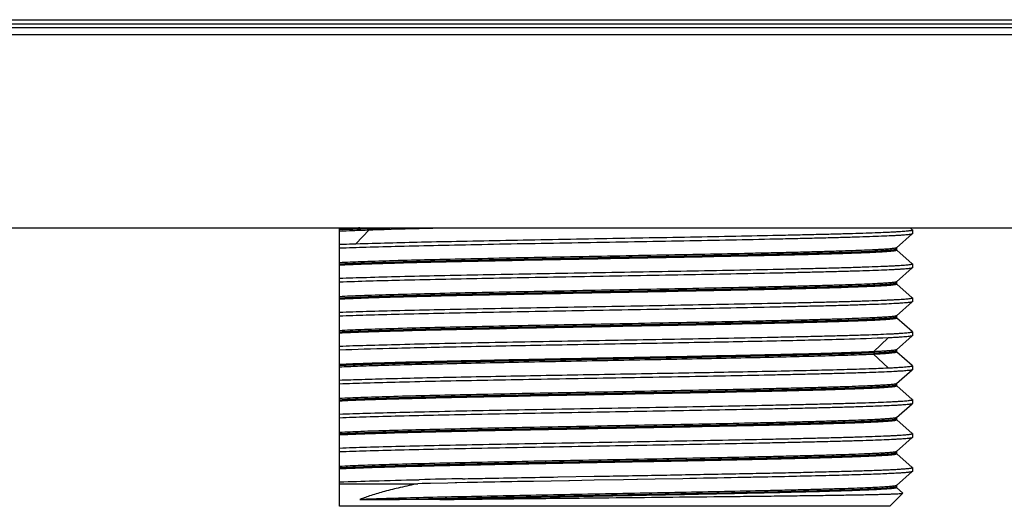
# Model space of a CAD drawing. Header units: millimetres. Extents: x -6552 to -4132, y 482 to 1483.
# Tile 5 of 80: x -6368 to -6325, y 653 to 675. Entities that reach past the tile are written whole.
import ezdxf

# ---------------------------------------------------------------- set-up
doc = ezdxf.new("R2010")
doc.units = ezdxf.units.MM
doc.header["$LTSCALE"] = 16.335
doc.layers.get('0').update_dxf_attribs({"linetype": 'CONTINUOUS'})
doc.layers.add('02___PRT_ALL_AXES', color=7, linetype='CONTINUOUS')

msp = doc.modelspace()

# ---------------------------------------------------------------- linework, layer by layer
at = {"color": 7, "linetype": 'Continuous'}
for p, q in [((-6449.187, 674.599), (-6100.487, 674.599)), ((-6452.837, 674.252), (-6096.837, 674.252)), ((-6099.837, 674.399), (-6449.837, 674.399)), ((-6354.237, 653.099), (-6354.237, 665.399)), ((-6352.928, 665.313), (-6352.928, 665.399)), ((-6328.94, 665.316), (-6329.035, 665.399)), ((-6354.235, 665.309), (-6354.237, 665.309)), ((-6354.237, 665.259), (-6354.232, 665.259)), ((-6353.512, 664.701), (-6352.928, 665.313)), ((-6329.64, 664.519), (-6328.94, 665.132)), ((-6328.937, 665.311), (-6328.94, 665.316)), ((-6328.937, 665.136), (-6328.94, 665.132)), ((-6328.937, 665.311), (-6328.937, 665.137)), ((-6329.637, 664.524), (-6329.637, 664.424)), ((-6328.94, 663.816), (-6329.626, 664.416)), ((-6354.237, 663.759), (-6354.232, 663.759)), ((-6329.64, 663.019), (-6328.94, 663.632)), ((-6328.937, 663.811), (-6328.94, 663.816)), ((-6328.937, 663.636), (-6328.94, 663.632)), ((-6328.937, 663.811), (-6328.937, 663.636)), ((-6329.637, 663.024), (-6329.637, 662.924)), ((-6328.94, 662.316), (-6329.626, 662.916)), ((-6328.937, 662.311), (-6328.94, 662.316)), ((-6354.237, 662.259), (-6354.232, 662.259)), ((-6329.64, 661.519), (-6328.94, 662.132)), ((-6328.937, 662.136), (-6328.94, 662.131)), ((-6328.937, 662.311), (-6328.937, 662.137)), ((-6329.637, 661.524), (-6329.637, 661.424)), ((-6328.94, 660.816), (-6329.626, 661.416)), ((-6354.237, 660.759), (-6354.232, 660.759)), ((-6329.641, 660.019), (-6328.94, 660.632)), ((-6328.937, 660.811), (-6328.94, 660.816)), ((-6328.937, 660.636), (-6328.94, 660.631)), ((-6328.937, 660.811), (-6328.937, 660.637)), ((-6330.647, 659.928), (-6330.003, 660.541)), ((-6330.003, 659.215), (-6330.647, 659.828)), ((-6329.638, 660.024), (-6329.638, 659.924)), ((-6328.94, 659.316), (-6329.626, 659.916)), ((-6328.937, 659.311), (-6328.94, 659.316)), ((-6328.937, 659.311), (-6328.937, 659.136)), ((-6354.237, 659.259), (-6354.232, 659.259)), ((-6329.64, 658.519), (-6328.94, 659.132)), ((-6328.937, 659.136), (-6328.94, 659.132)), ((-6329.637, 658.524), (-6329.637, 658.424)), ((-6328.94, 657.816), (-6329.626, 658.416)), ((-6354.237, 657.759), (-6354.232, 657.759)), ((-6329.64, 657.019), (-6328.94, 657.632)), ((-6328.937, 657.811), (-6328.94, 657.816)), ((-6328.937, 657.636), (-6328.94, 657.631)), ((-6328.937, 657.811), (-6328.937, 657.637)), ((-6329.637, 657.024), (-6329.637, 656.924)), ((-6328.94, 656.316), (-6329.626, 656.916)), ((-6354.237, 656.259), (-6354.233, 656.259)), ((-6354.237, 656.259), (-6354.232, 656.259)), ((-6328.937, 656.311), (-6328.94, 656.316)), ((-6328.937, 656.311), (-6328.937, 656.137)), ((-6329.64, 655.519), (-6328.94, 656.132)), ((-6328.937, 656.136), (-6328.94, 656.131)), ((-6329.637, 655.524), (-6329.637, 655.423)), ((-6328.94, 654.816), (-6329.627, 655.416)), ((-6354.237, 654.809), (-6354.235, 654.809)), ((-6354.237, 654.759), (-6354.232, 654.759)), ((-6329.64, 654.021), (-6328.94, 654.634)), ((-6328.937, 654.811), (-6328.94, 654.816)), ((-6328.937, 654.636), (-6328.94, 654.632)), ((-6328.937, 654.811), (-6328.937, 654.638)), ((-6354.237, 654.099), (-6350.774, 654.099)), ((-6350.788, 654.273), (-6350.713, 654.275)), ((-6350.59, 654.103), (-6350.774, 654.099)), ((-6350.242, 654.11), (-6350.59, 654.103)), ((-6350.219, 654.111), (-6350.242, 654.11)), ((-6350.219, 654.111), (-6350.242, 654.111)), ((-6349.457, 654.128), (-6350.219, 654.111)), ((-6349.122, 654.135), (-6349.457, 654.128)), ((-6349.056, 654.136), (-6349.122, 654.135)), ((-6348.606, 654.145), (-6349.056, 654.136)), ((-6348.536, 654.147), (-6348.606, 654.145)), ((-6348.394, 654.15), (-6348.536, 654.147)), ((-6344.106, 654.23), (-6345.668, 654.201)), ((-6344.59, 654.396), (-6342.99, 654.425)), ((-6344.082, 654.23), (-6344.106, 654.23)), ((-6344.082, 654.23), (-6344.106, 654.23)), ((-6342.987, 654.25), (-6344.082, 654.23)), ((-6341.687, 654.273), (-6342.987, 654.25)), ((-6341.111, 654.283), (-6341.687, 654.273)), ((-6341.08, 654.284), (-6341.112, 654.283)), ((-6340.299, 654.298), (-6341.08, 654.284)), ((-6339.071, 654.32), (-6340.299, 654.298)), ((-6329.938, 653.099), (-6329.359, 653.678)), ((-6329.359, 653.68), (-6329.64, 653.927)), ((-6329.637, 654.026), (-6329.637, 653.922)), ((-6329.358, 653.679), (-6329.358, 653.682)), ((-6353.338, 653.399), (-6351.777, 653.399)), ((-6349.804, 653.399), (-6351.777, 653.399)), ((-6329.938, 653.099), (-6354.237, 653.099))]:
    msp.add_line(p, q, dxfattribs=at)
msp.add_arc((-6334.093, -75.615), 730.08, 91.154751, 91.304432, dxfattribs=at)
for points, knots in [([(-6353.335, 665.399), (-6353.42, 665.396), (-6353.721, 665.384), (-6354.022, 665.371), (-6354.237, 665.359)], [0, 0, 0, 0, 0.282759, 1, 1, 1, 1]), ([(-6352.928, 665.363), (-6353.17, 665.355), (-6353.606, 665.339), (-6354.041, 665.32), (-6354.235, 665.309)], [0, 0, 0, 0, 0.55548, 1, 1, 1, 1]), ([(-6352.928, 665.363), (-6352.839, 665.367), (-6352.455, 665.379), (-6352.07, 665.391), (-6351.775, 665.399)], [0, 0, 0, 0, 0.231736, 1, 1, 1, 1]), ([(-6352.928, 665.313), (-6352.705, 665.321), (-6351.663, 665.354), (-6350.621, 665.38), (-6349.802, 665.399)], [0, 0, 0, 0, 0.213865, 1, 1, 1, 1]), ([(-6328.94, 665.132), (-6328.943, 665.13), (-6328.95, 665.126), (-6328.973, 665.119), (-6329.015, 665.11), (-6329.083, 665.101), (-6329.174, 665.091), (-6329.287, 665.081), (-6329.423, 665.072), (-6329.58, 665.062), (-6329.833, 665.048), (-6330.202, 665.031), (-6330.707, 665.012), (-6331.29, 664.992), (-6331.95, 664.973), (-6332.68, 664.953), (-6333.476, 664.934), (-6334.332, 664.914), (-6335.578, 664.887), (-6337.239, 664.854), (-6339.325, 664.815), (-6341.493, 664.776), (-6343.685, 664.737), (-6345.839, 664.699), (-6347.898, 664.66), (-6349.806, 664.621), (-6351.51, 664.582), (-6352.965, 664.544), (-6353.846, 664.515), (-6354.237, 664.5)], [0, 0, 0, 0, 0.000384, 0.000974, 0.002806, 0.005522, 0.009126, 0.013614, 0.018979, 0.025213, 0.032307, 0.049022, 0.069014, 0.092146, 0.118261, 0.147181, 0.17871, 0.212633, 0.248718, 0.326378, 0.409575, 0.496045, 0.583431, 0.669354, 0.751474, 0.827554, 0.895524, 0.953531, 1, 1, 1, 1]), ([(-6354.232, 665.259), (-6354.039, 665.27), (-6353.604, 665.289), (-6353.169, 665.305), (-6352.928, 665.313)], [0, 0, 0, 0, 0.444697, 1, 1, 1, 1]), ([(-6353.512, 664.701), (-6352.549, 664.731), (-6350.992, 664.77), (-6348.785, 664.817), (-6346.855, 664.855), (-6344.809, 664.892), (-6342.7, 664.93), (-6340.582, 664.968), (-6338.509, 665.005), (-6336.533, 665.043), (-6334.97, 665.075), (-6333.807, 665.101), (-6333.012, 665.12), (-6332.277, 665.139), (-6331.606, 665.158), (-6331.004, 665.177), (-6330.473, 665.196), (-6330.078, 665.212), (-6329.801, 665.225), (-6329.623, 665.235), (-6329.465, 665.244), (-6329.327, 665.253), (-6329.211, 665.263), (-6329.115, 665.272), (-6329.04, 665.281), (-6328.987, 665.29), (-6328.955, 665.298), (-6328.941, 665.305), (-6328.937, 665.31), (-6328.937, 665.311)], [0, 0, 0, 0, 0.117559, 0.190028, 0.269235, 0.353163, 0.439673, 0.526563, 0.611617, 0.692671, 0.767658, 0.802272, 0.834668, 0.86464, 0.891997, 0.916564, 0.938185, 0.956722, 0.964798, 0.97206, 0.978498, 0.984101, 0.988863, 0.992776, 0.995835, 0.99804, 0.9994, 0.999779, 1, 1, 1, 1]), ([(-6354.237, 664.675), (-6354.181, 664.678), (-6353.939, 664.687), (-6353.697, 664.695), (-6353.512, 664.701)], [0, 0, 0, 0, 0.232858, 1, 1, 1, 1]), ([(-6329.64, 664.519), (-6329.643, 664.517), (-6329.651, 664.513), (-6329.674, 664.505), (-6329.718, 664.496), (-6329.789, 664.487), (-6329.883, 664.477), (-6330, 664.466), (-6330.14, 664.456), (-6330.303, 664.446), (-6330.565, 664.432), (-6330.946, 664.414), (-6331.467, 664.394), (-6332.068, 664.373), (-6332.747, 664.353), (-6333.496, 664.332), (-6334.312, 664.312), (-6335.187, 664.291), (-6336.455, 664.263), (-6338.137, 664.229), (-6340.236, 664.188), (-6342.398, 664.148), (-6344.559, 664.107), (-6346.653, 664.067), (-6348.618, 664.026), (-6350.397, 663.986), (-6351.936, 663.946), (-6353.189, 663.906), (-6353.924, 663.876), (-6354.237, 663.859)], [0, 0, 0, 0, 0.000412, 0.001043, 0.002999, 0.005897, 0.009737, 0.014517, 0.020231, 0.026866, 0.034412, 0.05218, 0.073402, 0.097924, 0.125562, 0.156111, 0.189343, 0.225013, 0.262852, 0.3439, 0.430078, 0.518822, 0.607491, 0.693448, 0.774135, 0.847153, 0.91033, 0.961787, 1, 1, 1, 1]), ([(-6354.237, 663.809), (-6353.921, 663.826), (-6353.179, 663.856), (-6351.913, 663.896), (-6350.358, 663.937), (-6348.56, 663.977), (-6346.574, 664.018), (-6344.46, 664.059), (-6342.282, 664.1), (-6340.106, 664.141), (-6337.997, 664.182), (-6336.311, 664.217), (-6335.044, 664.245), (-6334.171, 664.265), (-6333.36, 664.286), (-6332.617, 664.307), (-6331.948, 664.327), (-6331.357, 664.348), (-6330.916, 664.365), (-6330.606, 664.38), (-6330.407, 664.39), (-6330.23, 664.4), (-6330.075, 664.411), (-6329.945, 664.421), (-6329.837, 664.431), (-6329.753, 664.441), (-6329.693, 664.451), (-6329.657, 664.46), (-6329.641, 664.467), (-6329.637, 664.472), (-6329.637, 664.474)], [0, 0, 0, 0, 0.038548, 0.090529, 0.154379, 0.22817, 0.309675, 0.396433, 0.485822, 0.575144, 0.661699, 0.742874, 0.780669, 0.816217, 0.849248, 0.879514, 0.906784, 0.930855, 0.951543, 0.96057, 0.968694, 0.975902, 0.982181, 0.987519, 0.991906, 0.995337, 0.997811, 0.999334, 0.999756, 1, 1, 1, 1]), ([(-6354.233, 663.759), (-6353.916, 663.776), (-6353.173, 663.807), (-6351.906, 663.846), (-6350.35, 663.887), (-6348.552, 663.927), (-6346.566, 663.968), (-6344.452, 664.009), (-6342.275, 664.05), (-6340.1, 664.091), (-6337.992, 664.132), (-6336.307, 664.167), (-6335.04, 664.195), (-6334.168, 664.215), (-6333.358, 664.236), (-6332.615, 664.257), (-6331.946, 664.277), (-6331.356, 664.298), (-6330.915, 664.315), (-6330.606, 664.33), (-6330.406, 664.34), (-6330.229, 664.351), (-6330.075, 664.361), (-6329.944, 664.371), (-6329.837, 664.381), (-6329.753, 664.391), (-6329.693, 664.401), (-6329.657, 664.41), (-6329.641, 664.417), (-6329.637, 664.422), (-6329.637, 664.424)], [0, 0, 0, 0, 0.038622, 0.090661, 0.154554, 0.228372, 0.30989, 0.396647, 0.486025, 0.575325, 0.661854, 0.742998, 0.780777, 0.81631, 0.849325, 0.879577, 0.906833, 0.930892, 0.951569, 0.960591, 0.968711, 0.975915, 0.982191, 0.987525, 0.99191, 0.995339, 0.997812, 0.999334, 0.999756, 1, 1, 1, 1]), ([(-6354.237, 663.175), (-6353.842, 663.191), (-6352.953, 663.219), (-6351.485, 663.258), (-6349.764, 663.297), (-6347.837, 663.336), (-6345.759, 663.375), (-6343.586, 663.414), (-6341.378, 663.453), (-6339.196, 663.493), (-6337.102, 663.532), (-6335.438, 663.565), (-6334.193, 663.592), (-6333.339, 663.612), (-6332.548, 663.632), (-6331.825, 663.651), (-6331.175, 663.671), (-6330.602, 663.691), (-6330.174, 663.708), (-6329.874, 663.721), (-6329.681, 663.731), (-6329.51, 663.741), (-6329.361, 663.751), (-6329.234, 663.761), (-6329.13, 663.77), (-6329.049, 663.78), (-6328.991, 663.789), (-6328.957, 663.798), (-6328.941, 663.805), (-6328.937, 663.809), (-6328.937, 663.811)], [0, 0, 0, 0, 0.046856, 0.10541, 0.174049, 0.250874, 0.333762, 0.420422, 0.508458, 0.595436, 0.678952, 0.756695, 0.792724, 0.826519, 0.857847, 0.886492, 0.912255, 0.93496, 0.954447, 0.962942, 0.970586, 0.977363, 0.983264, 0.988279, 0.992401, 0.995622, 0.997943, 0.999373, 0.99977, 1, 1, 1, 1]), ([(-6328.94, 663.632), (-6328.943, 663.629), (-6328.95, 663.626), (-6328.973, 663.618), (-6329.015, 663.61), (-6329.084, 663.601), (-6329.174, 663.591), (-6329.287, 663.581), (-6329.423, 663.572), (-6329.58, 663.562), (-6329.833, 663.548), (-6330.203, 663.531), (-6330.707, 663.512), (-6331.291, 663.492), (-6331.95, 663.473), (-6332.68, 663.453), (-6333.476, 663.434), (-6334.333, 663.414), (-6335.578, 663.387), (-6337.239, 663.354), (-6339.326, 663.315), (-6341.494, 663.276), (-6343.685, 663.237), (-6345.84, 663.199), (-6348.472, 663.149), (-6351.261, 663.091), (-6353.357, 663.034), (-6354.237, 663)], [0, 0, 0, 0, 0.000385, 0.000976, 0.00281, 0.005529, 0.009135, 0.013625, 0.018992, 0.025227, 0.032323, 0.049042, 0.069036, 0.09217, 0.118287, 0.147209, 0.17874, 0.212662, 0.248748, 0.326408, 0.409603, 0.49607, 0.583453, 0.669372, 0.751488, 0.895529, 1, 1, 1, 1]), ([(-6329.64, 663.019), (-6329.643, 663.017), (-6329.651, 663.013), (-6329.674, 663.005), (-6329.718, 662.996), (-6329.789, 662.986), (-6329.883, 662.977), (-6330, 662.966), (-6330.14, 662.956), (-6330.303, 662.946), (-6330.565, 662.932), (-6330.947, 662.914), (-6331.467, 662.894), (-6332.069, 662.873), (-6332.747, 662.853), (-6333.497, 662.832), (-6334.313, 662.812), (-6335.188, 662.791), (-6336.456, 662.763), (-6338.137, 662.729), (-6340.237, 662.688), (-6342.399, 662.648), (-6344.559, 662.607), (-6346.653, 662.567), (-6348.619, 662.526), (-6350.397, 662.486), (-6351.936, 662.446), (-6353.189, 662.406), (-6353.924, 662.376), (-6354.237, 662.359)], [0, 0, 0, 0, 0.000413, 0.001045, 0.003003, 0.005903, 0.009745, 0.014527, 0.020243, 0.02688, 0.034427, 0.052198, 0.073423, 0.097947, 0.125587, 0.156138, 0.189371, 0.225041, 0.26288, 0.343928, 0.430104, 0.518845, 0.607511, 0.693464, 0.774147, 0.847161, 0.910334, 0.961788, 1, 1, 1, 1]), ([(-6354.237, 662.309), (-6353.921, 662.326), (-6353.179, 662.356), (-6351.913, 662.396), (-6350.358, 662.437), (-6348.56, 662.477), (-6346.574, 662.518), (-6344.46, 662.559), (-6342.282, 662.6), (-6340.106, 662.641), (-6337.997, 662.682), (-6336.311, 662.717), (-6335.044, 662.745), (-6334.171, 662.765), (-6333.36, 662.786), (-6332.617, 662.807), (-6331.948, 662.827), (-6331.357, 662.848), (-6330.916, 662.865), (-6330.606, 662.88), (-6330.407, 662.89), (-6330.23, 662.9), (-6330.075, 662.911), (-6329.945, 662.921), (-6329.837, 662.931), (-6329.753, 662.941), (-6329.693, 662.951), (-6329.657, 662.96), (-6329.641, 662.967), (-6329.637, 662.972), (-6329.637, 662.974)], [0, 0, 0, 0, 0.038548, 0.090529, 0.154379, 0.22817, 0.309675, 0.396432, 0.485822, 0.575143, 0.661698, 0.742874, 0.780668, 0.816217, 0.849248, 0.879514, 0.906784, 0.930855, 0.951543, 0.96057, 0.968694, 0.975902, 0.982181, 0.987519, 0.991905, 0.995337, 0.997811, 0.999334, 0.999756, 1, 1, 1, 1]), ([(-6354.233, 662.259), (-6353.916, 662.276), (-6353.173, 662.307), (-6351.906, 662.347), (-6350.35, 662.387), (-6348.552, 662.428), (-6346.566, 662.468), (-6344.452, 662.509), (-6342.275, 662.55), (-6340.1, 662.591), (-6337.992, 662.632), (-6336.307, 662.667), (-6335.04, 662.695), (-6334.168, 662.715), (-6333.358, 662.736), (-6332.615, 662.757), (-6331.946, 662.777), (-6331.356, 662.798), (-6330.915, 662.815), (-6330.606, 662.83), (-6330.406, 662.84), (-6330.229, 662.851), (-6330.075, 662.861), (-6329.944, 662.871), (-6329.837, 662.881), (-6329.753, 662.891), (-6329.693, 662.901), (-6329.657, 662.91), (-6329.641, 662.917), (-6329.637, 662.922), (-6329.637, 662.924)], [0, 0, 0, 0, 0.038621, 0.090659, 0.154551, 0.22837, 0.309887, 0.396644, 0.486022, 0.575323, 0.661851, 0.742996, 0.780775, 0.816308, 0.849324, 0.879576, 0.906833, 0.930891, 0.951569, 0.960591, 0.968711, 0.975915, 0.982191, 0.987525, 0.99191, 0.995339, 0.997812, 0.999334, 0.999756, 1, 1, 1, 1]), ([(-6354.237, 661.675), (-6353.842, 661.691), (-6352.953, 661.719), (-6351.485, 661.758), (-6349.764, 661.797), (-6347.837, 661.836), (-6345.759, 661.875), (-6343.586, 661.914), (-6341.378, 661.953), (-6339.196, 661.993), (-6337.102, 662.032), (-6335.438, 662.065), (-6334.193, 662.092), (-6333.339, 662.112), (-6332.548, 662.132), (-6331.825, 662.151), (-6331.175, 662.171), (-6330.602, 662.191), (-6330.174, 662.208), (-6329.874, 662.221), (-6329.681, 662.231), (-6329.51, 662.241), (-6329.361, 662.251), (-6329.234, 662.261), (-6329.13, 662.27), (-6329.049, 662.28), (-6328.991, 662.289), (-6328.957, 662.298), (-6328.941, 662.305), (-6328.937, 662.309), (-6328.937, 662.311)], [0, 0, 0, 0, 0.046856, 0.10541, 0.174049, 0.250874, 0.333763, 0.420423, 0.508459, 0.595437, 0.678953, 0.756697, 0.792725, 0.82652, 0.857849, 0.886494, 0.912257, 0.934961, 0.954449, 0.962944, 0.970588, 0.977365, 0.983266, 0.988281, 0.992403, 0.995624, 0.997945, 0.999375, 0.999772, 1, 1, 1, 1]), ([(-6328.94, 662.131), (-6328.943, 662.129), (-6328.95, 662.125), (-6328.973, 662.118), (-6329.016, 662.11), (-6329.085, 662.101), (-6329.176, 662.091), (-6329.289, 662.081), (-6329.425, 662.072), (-6329.582, 662.062), (-6329.836, 662.048), (-6330.205, 662.031), (-6330.71, 662.012), (-6331.294, 661.992), (-6331.954, 661.973), (-6332.684, 661.953), (-6333.48, 661.934), (-6334.337, 661.914), (-6335.582, 661.887), (-6337.243, 661.854), (-6339.329, 661.815), (-6341.497, 661.776), (-6343.688, 661.737), (-6345.842, 661.699), (-6347.901, 661.66), (-6349.808, 661.621), (-6351.511, 661.582), (-6352.965, 661.544), (-6353.846, 661.516), (-6354.237, 661.5)], [0, 0, 0, 0, 0.000392, 0.000989, 0.002834, 0.005563, 0.00918, 0.01368, 0.019057, 0.025303, 0.032407, 0.049143, 0.069151, 0.092297, 0.118425, 0.147354, 0.17889, 0.212817, 0.248904, 0.326561, 0.409747, 0.496199, 0.583563, 0.669461, 0.751554, 0.827609, 0.895556, 0.953544, 1, 1, 1, 1]), ([(-6329.64, 661.519), (-6329.643, 661.516), (-6329.651, 661.513), (-6329.674, 661.505), (-6329.719, 661.496), (-6329.79, 661.486), (-6329.884, 661.476), (-6330.002, 661.466), (-6330.142, 661.456), (-6330.305, 661.446), (-6330.567, 661.431), (-6330.949, 661.414), (-6331.47, 661.394), (-6332.072, 661.373), (-6332.751, 661.353), (-6333.501, 661.332), (-6334.316, 661.312), (-6335.192, 661.291), (-6336.46, 661.263), (-6338.141, 661.229), (-6340.24, 661.188), (-6342.402, 661.148), (-6344.562, 661.107), (-6346.655, 661.067), (-6348.62, 661.026), (-6350.398, 660.986), (-6351.937, 660.946), (-6353.19, 660.906), (-6353.924, 660.876), (-6354.237, 660.859)], [0, 0, 0, 0, 0.000418, 0.001056, 0.003026, 0.005937, 0.009791, 0.014584, 0.020309, 0.026956, 0.034512, 0.0523, 0.073539, 0.098076, 0.125725, 0.156284, 0.189522, 0.225195, 0.263035, 0.34408, 0.430246, 0.518971, 0.607617, 0.693549, 0.77421, 0.847202, 0.910357, 0.961797, 1, 1, 1, 1]), ([(-6354.237, 660.809), (-6353.921, 660.826), (-6353.179, 660.856), (-6351.913, 660.896), (-6350.358, 660.937), (-6348.56, 660.977), (-6346.574, 661.018), (-6344.46, 661.059), (-6342.282, 661.1), (-6340.106, 661.141), (-6337.997, 661.182), (-6336.311, 661.217), (-6335.044, 661.245), (-6334.171, 661.265), (-6333.36, 661.286), (-6332.617, 661.307), (-6331.948, 661.327), (-6331.357, 661.348), (-6330.916, 661.365), (-6330.606, 661.38), (-6330.407, 661.39), (-6330.23, 661.4), (-6330.075, 661.411), (-6329.945, 661.421), (-6329.837, 661.431), (-6329.753, 661.441), (-6329.693, 661.451), (-6329.657, 661.46), (-6329.641, 661.467), (-6329.637, 661.472), (-6329.637, 661.474)], [0, 0, 0, 0, 0.038548, 0.090528, 0.154378, 0.228169, 0.309675, 0.396432, 0.485821, 0.575143, 0.661698, 0.742873, 0.780668, 0.816217, 0.849248, 0.879514, 0.906784, 0.930855, 0.951543, 0.96057, 0.968694, 0.975902, 0.982181, 0.987519, 0.991905, 0.995337, 0.997811, 0.999334, 0.999756, 1, 1, 1, 1]), ([(-6354.233, 660.759), (-6353.916, 660.777), (-6353.173, 660.806), (-6351.906, 660.847), (-6350.35, 660.887), (-6348.552, 660.928), (-6346.566, 660.968), (-6344.452, 661.009), (-6342.275, 661.05), (-6340.1, 661.091), (-6337.992, 661.132), (-6336.307, 661.167), (-6335.04, 661.195), (-6334.168, 661.215), (-6333.358, 661.236), (-6332.615, 661.257), (-6331.946, 661.277), (-6331.356, 661.298), (-6330.915, 661.315), (-6330.606, 661.33), (-6330.406, 661.34), (-6330.229, 661.351), (-6330.075, 661.361), (-6329.944, 661.371), (-6329.837, 661.381), (-6329.753, 661.391), (-6329.693, 661.401), (-6329.657, 661.41), (-6329.641, 661.417), (-6329.637, 661.422), (-6329.637, 661.424)], [0, 0, 0, 0, 0.038621, 0.09066, 0.154552, 0.228371, 0.309888, 0.396645, 0.486023, 0.575324, 0.661852, 0.742997, 0.780776, 0.816309, 0.849324, 0.879576, 0.906833, 0.930891, 0.951569, 0.960591, 0.968711, 0.975915, 0.982191, 0.987525, 0.99191, 0.995339, 0.997812, 0.999334, 0.999756, 1, 1, 1, 1]), ([(-6354.237, 660.175), (-6353.842, 660.191), (-6352.953, 660.219), (-6351.485, 660.258), (-6349.764, 660.297), (-6347.837, 660.336), (-6345.759, 660.375), (-6343.586, 660.414), (-6341.378, 660.453), (-6339.196, 660.493), (-6337.102, 660.532), (-6335.438, 660.565), (-6334.193, 660.592), (-6333.339, 660.612), (-6332.548, 660.632), (-6331.825, 660.651), (-6331.175, 660.671), (-6330.602, 660.691), (-6330.174, 660.708), (-6329.874, 660.721), (-6329.681, 660.731), (-6329.51, 660.741), (-6329.361, 660.751), (-6329.234, 660.761), (-6329.13, 660.77), (-6329.049, 660.78), (-6328.991, 660.789), (-6328.957, 660.798), (-6328.941, 660.805), (-6328.937, 660.81), (-6328.937, 660.811)], [0, 0, 0, 0, 0.046856, 0.10541, 0.17405, 0.250875, 0.333764, 0.420425, 0.508461, 0.59544, 0.678955, 0.756699, 0.792728, 0.826523, 0.857852, 0.886497, 0.91226, 0.934965, 0.954452, 0.962948, 0.970591, 0.977369, 0.983269, 0.988284, 0.992406, 0.995628, 0.99795, 0.99938, 0.999775, 1, 1, 1, 1]), ([(-6328.94, 660.631), (-6328.943, 660.629), (-6328.953, 660.624), (-6328.971, 660.619), (-6328.997, 660.614), (-6329.046, 660.606), (-6329.126, 660.596), (-6329.245, 660.585), (-6329.393, 660.574), (-6329.571, 660.563), (-6329.777, 660.551), (-6329.925, 660.544), (-6330.003, 660.541)], [0, 0, 0, 0, 0.011122, 0.028782, 0.053279, 0.084709, 0.168481, 0.2801, 0.419387, 0.586103, 0.779815, 1, 1, 1, 1]), ([(-6330.003, 660.541), (-6330.653, 660.512), (-6332.229, 660.462), (-6334.932, 660.399), (-6338.223, 660.335), (-6341.84, 660.27), (-6345.498, 660.205), (-6348.904, 660.141), (-6351.789, 660.077), (-6353.507, 660.028), (-6354.237, 660)], [0, 0, 0, 0, 0.08054, 0.195095, 0.334576, 0.487907, 0.64291, 0.787277, 0.909541, 1, 1, 1, 1]), ([(-6330.648, 659.928), (-6330.936, 659.914), (-6331.593, 659.888), (-6333.193, 659.838), (-6335.649, 659.779), (-6338.983, 659.712), (-6342.613, 659.644), (-6346.218, 659.576), (-6349.061, 659.517), (-6351.087, 659.468), (-6352.337, 659.434), (-6353.365, 659.399), (-6353.974, 659.373), (-6354.237, 659.359)], [0, 0, 0, 0, 0.036725, 0.083605, 0.203478, 0.349072, 0.507564, 0.664998, 0.807509, 0.869165, 0.92255, 0.966486, 1, 1, 1, 1]), ([(-6330.648, 659.878), (-6330.936, 659.864), (-6331.593, 659.838), (-6333.193, 659.788), (-6335.649, 659.729), (-6338.983, 659.662), (-6342.613, 659.594), (-6346.218, 659.526), (-6349.061, 659.467), (-6351.087, 659.418), (-6352.337, 659.384), (-6353.365, 659.349), (-6353.974, 659.323), (-6354.237, 659.309)], [0, 0, 0, 0, 0.036725, 0.083605, 0.203478, 0.349072, 0.507564, 0.664998, 0.807509, 0.869165, 0.92255, 0.966486, 1, 1, 1, 1]), ([(-6354.233, 659.259), (-6353.969, 659.273), (-6353.36, 659.299), (-6351.845, 659.35), (-6349.474, 659.408), (-6346.211, 659.476), (-6342.607, 659.544), (-6338.979, 659.612), (-6336.086, 659.67), (-6334, 659.719), (-6332.69, 659.754), (-6331.593, 659.789), (-6330.936, 659.814), (-6330.648, 659.828)], [0, 0, 0, 0, 0.033576, 0.077561, 0.192664, 0.335192, 0.492605, 0.651054, 0.796595, 0.860447, 0.916422, 0.963285, 1, 1, 1, 1]), ([(-6329.641, 660.019), (-6329.644, 660.016), (-6329.653, 660.012), (-6329.67, 660.006), (-6329.695, 660.001), (-6329.742, 659.993), (-6329.818, 659.983), (-6329.93, 659.972), (-6330.071, 659.961), (-6330.239, 659.95), (-6330.434, 659.939), (-6330.573, 659.932), (-6330.647, 659.928)], [0, 0, 0, 0, 0.011487, 0.029457, 0.054216, 0.085864, 0.169906, 0.281595, 0.420812, 0.587274, 0.780505, 1, 1, 1, 1]), ([(-6330.647, 659.878), (-6330.569, 659.882), (-6330.423, 659.889), (-6330.219, 659.901), (-6330.046, 659.913), (-6329.903, 659.925), (-6329.791, 659.936), (-6329.712, 659.947), (-6329.664, 659.958), (-6329.643, 659.966), (-6329.638, 659.972), (-6329.638, 659.974)], [0, 0, 0, 0, 0.230018, 0.430796, 0.60174, 0.742303, 0.852205, 0.931332, 0.97979, 0.992934, 1, 1, 1, 1]), ([(-6330.647, 659.828), (-6330.569, 659.832), (-6330.423, 659.839), (-6330.219, 659.851), (-6330.046, 659.863), (-6329.903, 659.875), (-6329.791, 659.886), (-6329.712, 659.897), (-6329.664, 659.908), (-6329.643, 659.916), (-6329.638, 659.921), (-6329.638, 659.924)], [0, 0, 0, 0, 0.230012, 0.430793, 0.601743, 0.742309, 0.852211, 0.931335, 0.97979, 0.992933, 1, 1, 1, 1]), ([(-6330.003, 659.216), (-6329.921, 659.219), (-6329.766, 659.227), (-6329.551, 659.239), (-6329.368, 659.25), (-6329.217, 659.262), (-6329.1, 659.274), (-6329.023, 659.284), (-6328.978, 659.292), (-6328.957, 659.299), (-6328.944, 659.303), (-6328.937, 659.309), (-6328.937, 659.311)], [0, 0, 0, 0, 0.230233, 0.431159, 0.602159, 0.742751, 0.852684, 0.931789, 0.959803, 0.980208, 0.993237, 1, 1, 1, 1]), ([(-6354.237, 658.675), (-6353.909, 658.688), (-6353.178, 658.712), (-6351.46, 658.76), (-6348.904, 658.816), (-6345.498, 658.88), (-6341.84, 658.945), (-6338.223, 659.01), (-6335.364, 659.066), (-6333.312, 659.112), (-6332.023, 659.145), (-6330.94, 659.178), (-6330.29, 659.202), (-6330.003, 659.216)], [0, 0, 0, 0, 0.040738, 0.090459, 0.212723, 0.35709, 0.512093, 0.665424, 0.804904, 0.865922, 0.919459, 0.964451, 1, 1, 1, 1]), ([(-6328.94, 659.132), (-6328.943, 659.129), (-6328.95, 659.126), (-6328.973, 659.118), (-6329.016, 659.11), (-6329.084, 659.101), (-6329.175, 659.091), (-6329.288, 659.081), (-6329.423, 659.072), (-6329.581, 659.062), (-6329.834, 659.048), (-6330.203, 659.031), (-6330.708, 659.012), (-6331.292, 658.992), (-6331.951, 658.973), (-6332.681, 658.953), (-6333.477, 658.934), (-6334.334, 658.914), (-6335.579, 658.887), (-6337.241, 658.854), (-6339.327, 658.815), (-6341.495, 658.776), (-6343.686, 658.737), (-6345.84, 658.699), (-6348.472, 658.649), (-6350.869, 658.599), (-6352.965, 658.544), (-6353.846, 658.515), (-6354.237, 658.5)], [0, 0, 0, 0, 0.000387, 0.00098, 0.002817, 0.005538, 0.009147, 0.01364, 0.01901, 0.025248, 0.032346, 0.049069, 0.069067, 0.092205, 0.118325, 0.147248, 0.17878, 0.212704, 0.24879, 0.326449, 0.409642, 0.496105, 0.583482, 0.669396, 0.751505, 0.895536, 0.953536, 1, 1, 1, 1]), ([(-6329.64, 658.519), (-6329.643, 658.517), (-6329.651, 658.513), (-6329.674, 658.505), (-6329.719, 658.496), (-6329.789, 658.486), (-6329.883, 658.476), (-6330.001, 658.466), (-6330.141, 658.456), (-6330.304, 658.446), (-6330.566, 658.432), (-6330.947, 658.414), (-6331.468, 658.394), (-6332.07, 658.373), (-6332.748, 658.353), (-6333.498, 658.332), (-6334.314, 658.312), (-6335.189, 658.291), (-6336.457, 658.263), (-6338.138, 658.229), (-6340.238, 658.188), (-6342.4, 658.148), (-6344.56, 658.107), (-6346.654, 658.067), (-6348.619, 658.026), (-6350.397, 657.986), (-6351.936, 657.946), (-6353.189, 657.906), (-6353.924, 657.876), (-6354.237, 657.859)], [0, 0, 0, 0, 0.000414, 0.001048, 0.003009, 0.005912, 0.009758, 0.014542, 0.02026, 0.0269, 0.03445, 0.052225, 0.073454, 0.097981, 0.125623, 0.156176, 0.189411, 0.225082, 0.262921, 0.343968, 0.430142, 0.518879, 0.607539, 0.693486, 0.774164, 0.847172, 0.91034, 0.961791, 1, 1, 1, 1]), ([(-6354.237, 657.809), (-6353.921, 657.826), (-6353.179, 657.856), (-6351.913, 657.896), (-6350.358, 657.937), (-6348.56, 657.977), (-6346.574, 658.018), (-6344.46, 658.059), (-6342.282, 658.1), (-6340.106, 658.141), (-6337.997, 658.182), (-6336.311, 658.217), (-6335.044, 658.245), (-6334.171, 658.265), (-6333.36, 658.286), (-6332.617, 658.307), (-6331.948, 658.327), (-6331.357, 658.348), (-6330.916, 658.365), (-6330.606, 658.38), (-6330.407, 658.39), (-6330.23, 658.4), (-6330.075, 658.411), (-6329.945, 658.421), (-6329.837, 658.431), (-6329.753, 658.441), (-6329.693, 658.451), (-6329.657, 658.46), (-6329.641, 658.467), (-6329.637, 658.472), (-6329.637, 658.474)], [0, 0, 0, 0, 0.038548, 0.090528, 0.154378, 0.22817, 0.309675, 0.396432, 0.485821, 0.575143, 0.661698, 0.742873, 0.780668, 0.816217, 0.849248, 0.879514, 0.906784, 0.930855, 0.951543, 0.96057, 0.968694, 0.975902, 0.982181, 0.987519, 0.991905, 0.995337, 0.997811, 0.999334, 0.999756, 1, 1, 1, 1]), ([(-6354.233, 657.759), (-6353.916, 657.776), (-6353.173, 657.807), (-6351.906, 657.847), (-6350.35, 657.887), (-6348.552, 657.928), (-6346.566, 657.968), (-6344.452, 658.009), (-6342.275, 658.05), (-6340.1, 658.091), (-6337.992, 658.132), (-6336.307, 658.167), (-6335.04, 658.195), (-6334.168, 658.215), (-6333.358, 658.236), (-6332.615, 658.257), (-6331.946, 658.277), (-6331.356, 658.298), (-6330.915, 658.315), (-6330.606, 658.33), (-6330.406, 658.34), (-6330.229, 658.351), (-6330.075, 658.361), (-6329.944, 658.371), (-6329.837, 658.381), (-6329.753, 658.391), (-6329.693, 658.401), (-6329.657, 658.41), (-6329.641, 658.417), (-6329.637, 658.422), (-6329.637, 658.424)], [0, 0, 0, 0, 0.038621, 0.090659, 0.154551, 0.22837, 0.309887, 0.396644, 0.486022, 0.575323, 0.661851, 0.742996, 0.780775, 0.816308, 0.849324, 0.879576, 0.906833, 0.930891, 0.951569, 0.960591, 0.968711, 0.975915, 0.982191, 0.987525, 0.99191, 0.995339, 0.997812, 0.999334, 0.999756, 1, 1, 1, 1]), ([(-6354.237, 657.175), (-6353.842, 657.191), (-6352.953, 657.219), (-6351.485, 657.258), (-6349.764, 657.297), (-6347.837, 657.336), (-6345.759, 657.375), (-6343.586, 657.414), (-6341.378, 657.453), (-6339.196, 657.493), (-6337.102, 657.532), (-6335.438, 657.565), (-6334.193, 657.592), (-6333.339, 657.612), (-6332.548, 657.632), (-6331.825, 657.651), (-6331.175, 657.671), (-6330.602, 657.691), (-6330.174, 657.708), (-6329.874, 657.721), (-6329.681, 657.731), (-6329.51, 657.741), (-6329.361, 657.751), (-6329.234, 657.761), (-6329.13, 657.77), (-6329.049, 657.78), (-6328.991, 657.789), (-6328.957, 657.798), (-6328.941, 657.805), (-6328.937, 657.809), (-6328.937, 657.811)], [0, 0, 0, 0, 0.046856, 0.10541, 0.174049, 0.250875, 0.333763, 0.420424, 0.50846, 0.595438, 0.678954, 0.756698, 0.792726, 0.826521, 0.85785, 0.886495, 0.912258, 0.934963, 0.95445, 0.962946, 0.970589, 0.977367, 0.983267, 0.988282, 0.992404, 0.995626, 0.997947, 0.999377, 0.999773, 1, 1, 1, 1]), ([(-6328.94, 657.631), (-6328.943, 657.629), (-6328.95, 657.625), (-6328.973, 657.618), (-6329.016, 657.61), (-6329.085, 657.601), (-6329.176, 657.591), (-6329.289, 657.581), (-6329.425, 657.572), (-6329.583, 657.562), (-6329.836, 657.548), (-6330.206, 657.531), (-6330.711, 657.512), (-6331.295, 657.492), (-6331.955, 657.473), (-6332.685, 657.453), (-6333.481, 657.434), (-6334.338, 657.414), (-6335.583, 657.387), (-6337.244, 657.354), (-6339.33, 657.315), (-6341.498, 657.276), (-6343.689, 657.237), (-6345.842, 657.199), (-6347.901, 657.16), (-6349.808, 657.121), (-6351.511, 657.082), (-6352.965, 657.044), (-6353.846, 657.016), (-6354.237, 657)], [0, 0, 0, 0, 0.000393, 0.000991, 0.002838, 0.005569, 0.009188, 0.013691, 0.019069, 0.025316, 0.032423, 0.049161, 0.069172, 0.092321, 0.11845, 0.147381, 0.178918, 0.212845, 0.248932, 0.326589, 0.409774, 0.496223, 0.583583, 0.669477, 0.751567, 0.827618, 0.895561, 0.953546, 1, 1, 1, 1]), ([(-6329.64, 657.019), (-6329.643, 657.016), (-6329.651, 657.013), (-6329.675, 657.005), (-6329.719, 656.996), (-6329.79, 656.986), (-6329.885, 656.976), (-6330.002, 656.966), (-6330.143, 656.956), (-6330.306, 656.946), (-6330.568, 656.931), (-6330.95, 656.914), (-6331.471, 656.894), (-6332.073, 656.873), (-6332.751, 656.853), (-6333.501, 656.832), (-6334.317, 656.812), (-6335.193, 656.791), (-6336.46, 656.763), (-6338.142, 656.729), (-6340.241, 656.688), (-6342.403, 656.648), (-6344.562, 656.607), (-6346.656, 656.567), (-6348.62, 656.526), (-6350.399, 656.486), (-6351.937, 656.446), (-6353.19, 656.406), (-6353.924, 656.376), (-6354.237, 656.359)], [0, 0, 0, 0, 0.000419, 0.001058, 0.00303, 0.005944, 0.0098, 0.014594, 0.020322, 0.026971, 0.034529, 0.052319, 0.073561, 0.0981, 0.125751, 0.156311, 0.189551, 0.225224, 0.263065, 0.344109, 0.430273, 0.518995, 0.607638, 0.693565, 0.774221, 0.84721, 0.910362, 0.961799, 1, 1, 1, 1]), ([(-6354.237, 656.309), (-6353.921, 656.326), (-6353.179, 656.356), (-6351.913, 656.396), (-6350.358, 656.437), (-6348.56, 656.477), (-6346.574, 656.518), (-6344.46, 656.559), (-6342.282, 656.6), (-6340.106, 656.641), (-6337.997, 656.682), (-6336.311, 656.717), (-6335.044, 656.745), (-6334.171, 656.765), (-6333.36, 656.786), (-6332.617, 656.807), (-6331.948, 656.827), (-6331.357, 656.848), (-6330.916, 656.865), (-6330.606, 656.88), (-6330.407, 656.89), (-6330.23, 656.9), (-6330.075, 656.911), (-6329.945, 656.921), (-6329.837, 656.931), (-6329.753, 656.941), (-6329.693, 656.951), (-6329.657, 656.96), (-6329.641, 656.967), (-6329.637, 656.972), (-6329.637, 656.974)], [0, 0, 0, 0, 0.038548, 0.090528, 0.154378, 0.22817, 0.309675, 0.396432, 0.485821, 0.575143, 0.661698, 0.742873, 0.780668, 0.816217, 0.849248, 0.879514, 0.906784, 0.930855, 0.951543, 0.96057, 0.968694, 0.975902, 0.982181, 0.987519, 0.991905, 0.995337, 0.997811, 0.999334, 0.999756, 1, 1, 1, 1]), ([(-6354.233, 656.259), (-6353.916, 656.277), (-6353.173, 656.306), (-6351.906, 656.347), (-6350.35, 656.387), (-6348.552, 656.428), (-6346.566, 656.468), (-6344.452, 656.509), (-6342.275, 656.55), (-6340.1, 656.591), (-6337.992, 656.632), (-6336.307, 656.667), (-6335.04, 656.695), (-6334.168, 656.715), (-6333.358, 656.736), (-6332.615, 656.757), (-6331.946, 656.777), (-6331.356, 656.798), (-6330.915, 656.815), (-6330.606, 656.83), (-6330.406, 656.84), (-6330.229, 656.851), (-6330.075, 656.861), (-6329.944, 656.871), (-6329.837, 656.881), (-6329.753, 656.891), (-6329.693, 656.901), (-6329.657, 656.91), (-6329.641, 656.917), (-6329.637, 656.922), (-6329.637, 656.924)], [0, 0, 0, 0, 0.038622, 0.090661, 0.154553, 0.228372, 0.30989, 0.396646, 0.486024, 0.575325, 0.661853, 0.742997, 0.780776, 0.816309, 0.849325, 0.879576, 0.906833, 0.930891, 0.951569, 0.960591, 0.968711, 0.975915, 0.982191, 0.987525, 0.99191, 0.995339, 0.997812, 0.999334, 0.999756, 1, 1, 1, 1]), ([(-6354.237, 655.675), (-6353.842, 655.691), (-6352.953, 655.72), (-6351.485, 655.758), (-6349.764, 655.797), (-6347.837, 655.836), (-6345.759, 655.875), (-6343.586, 655.914), (-6341.378, 655.953), (-6339.196, 655.993), (-6337.102, 656.032), (-6335.438, 656.065), (-6334.193, 656.092), (-6333.339, 656.112), (-6332.548, 656.132), (-6331.825, 656.151), (-6331.175, 656.171), (-6330.602, 656.191), (-6330.174, 656.208), (-6329.874, 656.221), (-6329.681, 656.231), (-6329.51, 656.241), (-6329.361, 656.251), (-6329.234, 656.261), (-6329.13, 656.27), (-6329.049, 656.28), (-6328.991, 656.289), (-6328.957, 656.298), (-6328.941, 656.305), (-6328.937, 656.31), (-6328.937, 656.311)], [0, 0, 0, 0, 0.046856, 0.105411, 0.17405, 0.250875, 0.333764, 0.420425, 0.508461, 0.59544, 0.678955, 0.7567, 0.792728, 0.826523, 0.857852, 0.886497, 0.912261, 0.934965, 0.954453, 0.962948, 0.970591, 0.977369, 0.983269, 0.988285, 0.992406, 0.995629, 0.99795, 0.99938, 0.999776, 1, 1, 1, 1]), ([(-6328.94, 656.131), (-6328.943, 656.129), (-6328.95, 656.125), (-6328.973, 656.118), (-6329.016, 656.11), (-6329.085, 656.101), (-6329.176, 656.091), (-6329.289, 656.081), (-6329.425, 656.072), (-6329.583, 656.062), (-6329.836, 656.048), (-6330.206, 656.031), (-6330.711, 656.012), (-6331.295, 655.992), (-6331.955, 655.973), (-6332.685, 655.953), (-6333.481, 655.934), (-6334.338, 655.914), (-6335.583, 655.887), (-6337.244, 655.854), (-6339.33, 655.815), (-6341.498, 655.776), (-6343.688, 655.737), (-6345.842, 655.699), (-6347.901, 655.66), (-6349.808, 655.621), (-6351.511, 655.582), (-6352.965, 655.544), (-6353.846, 655.516), (-6354.237, 655.5)], [0, 0, 0, 0, 0.000392, 0.00099, 0.002838, 0.005569, 0.009187, 0.01369, 0.019068, 0.025315, 0.032421, 0.049159, 0.06917, 0.092318, 0.118447, 0.147378, 0.178915, 0.212842, 0.24893, 0.326586, 0.409771, 0.49622, 0.583581, 0.669476, 0.751566, 0.827617, 0.89556, 0.953546, 1, 1, 1, 1]), ([(-6329.64, 655.519), (-6329.643, 655.516), (-6329.651, 655.513), (-6329.675, 655.505), (-6329.719, 655.496), (-6329.79, 655.486), (-6329.885, 655.476), (-6330.002, 655.466), (-6330.143, 655.456), (-6330.306, 655.446), (-6330.568, 655.431), (-6330.95, 655.414), (-6331.471, 655.394), (-6332.073, 655.373), (-6332.751, 655.353), (-6333.501, 655.332), (-6334.317, 655.312), (-6335.193, 655.291), (-6336.46, 655.263), (-6338.142, 655.229), (-6340.241, 655.188), (-6342.403, 655.148), (-6344.562, 655.107), (-6346.656, 655.067), (-6348.621, 655.026), (-6350.399, 654.986), (-6351.937, 654.946), (-6353.19, 654.906), (-6353.924, 654.876), (-6354.237, 654.859)], [0, 0, 0, 0, 0.000419, 0.001058, 0.00303, 0.005944, 0.0098, 0.014594, 0.020321, 0.02697, 0.034528, 0.052319, 0.073561, 0.0981, 0.125751, 0.156311, 0.18955, 0.225224, 0.263064, 0.344108, 0.430272, 0.518994, 0.607637, 0.693564, 0.774221, 0.84721, 0.910362, 0.961799, 1, 1, 1, 1]), ([(-6349.691, 654.951), (-6348.667, 654.975), (-6347.087, 655.008), (-6344.934, 655.05), (-6343.225, 655.082), (-6341.501, 655.115), (-6339.792, 655.147), (-6338.13, 655.179), (-6336.547, 655.212), (-6335.072, 655.244), (-6333.923, 655.271), (-6333.079, 655.294), (-6332.508, 655.31), (-6331.984, 655.326), (-6331.508, 655.342), (-6331.082, 655.359), (-6330.71, 655.375), (-6330.391, 655.391), (-6330.16, 655.405), (-6330.004, 655.416), (-6329.909, 655.424), (-6329.827, 655.432), (-6329.761, 655.44), (-6329.709, 655.448), (-6329.671, 655.456), (-6329.649, 655.462), (-6329.637, 655.47), (-6329.637, 655.474)], [0, 0, 0, 0, 0.153049, 0.23629, 0.321963, 0.408467, 0.494188, 0.577525, 0.656922, 0.730897, 0.798071, 0.828709, 0.857188, 0.883375, 0.907148, 0.928395, 0.94702, 0.962934, 0.976065, 0.981569, 0.986356, 0.990421, 0.993762, 0.996378, 0.99827, 0.99945, 1, 1, 1, 1]), ([(-6346.99, 654.959), (-6345.995, 654.979), (-6344.488, 655.008), (-6342.466, 655.046), (-6340.932, 655.075), (-6339.419, 655.104), (-6337.949, 655.133), (-6336.544, 655.162), (-6335.224, 655.19), (-6334.009, 655.219), (-6333.071, 655.244), (-6332.386, 655.264), (-6331.927, 655.278), (-6331.506, 655.293), (-6331.125, 655.307), (-6330.785, 655.321), (-6330.488, 655.336), (-6330.235, 655.35), (-6330.026, 655.364), (-6329.881, 655.377), (-6329.788, 655.387), (-6329.735, 655.394), (-6329.694, 655.401), (-6329.664, 655.408), (-6329.646, 655.414), (-6329.637, 655.421), (-6329.637, 655.424)], [0, 0, 0, 0, 0.171807, 0.260484, 0.349271, 0.436858, 0.52195, 0.603291, 0.67968, 0.749991, 0.813185, 0.841816, 0.868328, 0.892624, 0.91461, 0.934211, 0.951351, 0.96597, 0.978015, 0.987443, 0.991167, 0.994229, 0.996628, 0.998367, 0.999463, 1, 1, 1, 1]), ([(-6354.235, 654.809), (-6353.971, 654.823), (-6353.362, 654.849), (-6352.332, 654.884), (-6351.081, 654.918), (-6350.176, 654.94), (-6349.691, 654.951)], [0, 0, 0, 0, 0.174189, 0.402465, 0.679776, 1, 1, 1, 1]), ([(-6349.69, 654.902), (-6349.58, 654.904), (-6349.131, 654.914), (-6348.681, 654.924), (-6348.34, 654.931)], [0, 0, 0, 0, 0.242605, 1, 1, 1, 1]), ([(-6348.34, 654.931), (-6348.23, 654.934), (-6347.78, 654.943), (-6347.33, 654.952), (-6346.99, 654.959)], [0, 0, 0, 0, 0.244802, 1, 1, 1, 1]), ([(-6354.233, 654.759), (-6353.969, 654.774), (-6353.36, 654.799), (-6352.33, 654.834), (-6351.079, 654.868), (-6350.174, 654.89), (-6349.69, 654.902)], [0, 0, 0, 0, 0.174294, 0.402599, 0.679872, 1, 1, 1, 1]), ([(-6342.99, 654.425), (-6342.088, 654.441), (-6340.744, 654.465), (-6338.969, 654.497), (-6337.681, 654.521), (-6336.44, 654.545), (-6335.26, 654.569), (-6334.151, 654.593), (-6333.127, 654.617), (-6332.197, 654.641), (-6331.371, 654.665), (-6330.751, 654.685), (-6330.314, 654.702), (-6330.031, 654.714), (-6329.78, 654.726), (-6329.561, 654.738), (-6329.375, 654.75), (-6329.222, 654.762), (-6329.103, 654.773), (-6329.024, 654.784), (-6328.979, 654.792), (-6328.957, 654.798), (-6328.944, 654.803), (-6328.937, 654.809), (-6328.937, 654.811)], [0, 0, 0, 0, 0.192308, 0.286712, 0.378657, 0.467203, 0.551441, 0.630513, 0.703608, 0.769977, 0.828945, 0.879908, 0.902222, 0.922346, 0.94023, 0.95583, 0.969104, 0.980024, 0.988564, 0.994707, 0.996883, 0.998466, 0.999477, 1, 1, 1, 1]), ([(-6328.94, 654.632), (-6328.944, 654.628), (-6328.96, 654.623), (-6328.989, 654.615), (-6329.034, 654.608), (-6329.092, 654.6), (-6329.165, 654.592), (-6329.29, 654.581), (-6329.481, 654.568), (-6329.752, 654.552), (-6330.076, 654.537), (-6330.453, 654.521), (-6330.881, 654.506), (-6331.359, 654.49), (-6332.087, 654.469), (-6333.104, 654.442), (-6334.438, 654.411), (-6335.378, 654.392), (-6335.871, 654.382)], [0, 0, 0, 0, 0.002487, 0.006933, 0.013399, 0.021898, 0.032432, 0.044992, 0.076144, 0.115245, 0.162128, 0.216597, 0.278422, 0.347334, 0.423046, 0.593528, 0.786951, 1, 1, 1, 1]), ([(-6354.237, 654.175), (-6353.735, 654.194), (-6352.586, 654.231), (-6351.436, 654.259), (-6350.788, 654.273)], [0, 0, 0, 0, 0.436753, 1, 1, 1, 1]), ([(-6350.773, 654.099), (-6351.034, 654.045), (-6351.527, 653.937), (-6352.218, 653.766), (-6352.815, 653.592), (-6353.176, 653.465), (-6353.338, 653.399)], [0, 0, 0, 0, 0.300429, 0.568705, 0.80249, 1, 1, 1, 1]), ([(-6348.806, 654.316), (-6348.472, 654.323), (-6347.066, 654.351), (-6345.661, 654.377), (-6344.59, 654.396)], [0, 0, 0, 0, 0.238129, 1, 1, 1, 1]), ([(-6345.668, 654.201), (-6345.902, 654.197), (-6346.81, 654.18), (-6347.719, 654.163), (-6348.394, 654.15)], [0, 0, 0, 0, 0.257329, 1, 1, 1, 1]), ([(-6335.871, 654.382), (-6336.127, 654.376), (-6337.193, 654.355), (-6338.26, 654.335), (-6339.071, 654.32)], [0, 0, 0, 0, 0.239982, 1, 1, 1, 1]), ([(-6329.64, 654.019), (-6329.642, 654.017), (-6329.649, 654.013), (-6329.67, 654.006), (-6329.709, 653.998), (-6329.772, 653.989), (-6329.855, 653.979), (-6329.958, 653.97), (-6330.083, 653.96), (-6330.227, 653.951), (-6330.459, 653.937), (-6330.798, 653.921), (-6331.26, 653.901), (-6331.796, 653.882), (-6332.401, 653.863), (-6333.072, 653.844), (-6333.804, 653.825), (-6334.592, 653.805), (-6335.739, 653.779), (-6337.273, 653.746), (-6339.203, 653.708), (-6341.215, 653.67), (-6343.257, 653.632), (-6345.275, 653.593), (-6347.216, 653.555), (-6349.028, 653.517), (-6350.664, 653.479), (-6352.081, 653.441), (-6352.948, 653.414), (-6353.338, 653.399)], [0, 0, 0, 0, 0.000386, 0.000971, 0.002774, 0.00544, 0.008973, 0.013369, 0.018622, 0.024725, 0.03167, 0.048033, 0.067608, 0.090265, 0.115859, 0.144217, 0.175157, 0.20847, 0.243941, 0.320406, 0.402543, 0.488187, 0.575086, 0.660955, 0.743537, 0.820656, 0.890285, 0.950595, 1, 1, 1, 1]), ([(-6351.777, 653.399), (-6350.796, 653.426), (-6349.245, 653.463), (-6347.087, 653.508), (-6345.282, 653.543), (-6343.411, 653.579), (-6341.515, 653.614), (-6339.638, 653.65), (-6337.822, 653.685), (-6336.108, 653.721), (-6334.761, 653.751), (-6333.764, 653.776), (-6333.086, 653.793), (-6332.461, 653.811), (-6331.891, 653.829), (-6331.381, 653.847), (-6330.932, 653.865), (-6330.549, 653.882), (-6330.27, 653.898), (-6330.081, 653.91), (-6329.966, 653.919), (-6329.867, 653.928), (-6329.787, 653.937), (-6329.724, 653.945), (-6329.678, 653.954), (-6329.652, 653.961), (-6329.637, 653.97), (-6329.637, 653.974)], [0, 0, 0, 0, 0.132931, 0.210141, 0.292238, 0.377365, 0.463596, 0.548982, 0.631591, 0.709555, 0.781111, 0.813975, 0.844643, 0.872943, 0.898714, 0.921811, 0.942103, 0.959477, 0.973837, 0.979859, 0.985101, 0.989554, 0.993213, 0.996075, 0.998142, 0.999426, 1, 1, 1, 1]), ([(-6329.647, 653.915), (-6329.654, 653.911), (-6329.675, 653.905), (-6329.713, 653.897), (-6329.765, 653.89), (-6329.832, 653.882), (-6329.913, 653.874), (-6330.049, 653.862), (-6330.255, 653.849), (-6330.542, 653.833), (-6330.883, 653.817), (-6331.276, 653.801), (-6331.72, 653.785), (-6332.212, 653.769), (-6332.958, 653.747), (-6333.993, 653.719), (-6335.345, 653.688), (-6336.824, 653.656), (-6338.403, 653.624), (-6340.054, 653.592), (-6341.746, 653.56), (-6343.997, 653.518), (-6346.2, 653.476), (-6348.316, 653.432), (-6349.32, 653.41), (-6349.804, 653.399)], [0, 0, 0, 0, 0.001237, 0.003165, 0.005796, 0.009132, 0.013172, 0.01791, 0.029466, 0.043753, 0.060706, 0.080251, 0.102298, 0.126747, 0.153489, 0.213348, 0.280786, 0.354578, 0.433379, 0.515755, 0.600205, 0.685192, 0.850602, 0.928022, 1, 1, 1, 1]), ([(-6342.338, 653.479), (-6341.499, 653.487), (-6339.853, 653.504), (-6337.826, 653.525), (-6336.273, 653.541), (-6335.188, 653.554), (-6334.17, 653.566), (-6333.231, 653.579), (-6332.378, 653.591), (-6331.621, 653.603), (-6331.052, 653.614), (-6330.65, 653.623), (-6330.39, 653.629), (-6330.158, 653.635), (-6329.955, 653.641), (-6329.782, 653.647), (-6329.638, 653.653), (-6329.537, 653.659), (-6329.472, 653.663), (-6329.434, 653.666), (-6329.404, 653.669), (-6329.381, 653.672), (-6329.367, 653.675), (-6329.359, 653.677), (-6329.358, 653.679)], [0, 0, 0, 0, 0.19373, 0.380289, 0.468617, 0.552487, 0.631094, 0.703686, 0.769568, 0.828115, 0.878772, 0.900988, 0.921059, 0.938939, 0.954584, 0.967959, 0.979035, 0.987788, 0.991286, 0.994198, 0.996522, 0.998259, 0.999413, 1, 1, 1, 1]), ([(-6329.637, 653.924), (-6329.637, 653.923), (-6329.639, 653.919), (-6329.643, 653.916), (-6329.647, 653.915)], [0, 0, 0, 0, 0.175341, 1, 1, 1, 1]), ([(-6349.805, 653.399), (-6349.24, 653.406), (-6347.742, 653.424), (-6345.252, 653.449), (-6343.328, 653.469), (-6342.338, 653.479)], [0, 0, 0, 0, 0.226953, 0.602012, 1, 1, 1, 1])]:
    msp.add_open_spline(points, degree=3, knots=knots, dxfattribs=at)
at = {"layer": '02___PRT_ALL_AXES', "color": 7, "linetype": 'Continuous'}
for p, q in [((-6099.837, 673.934), (-6449.837, 673.934)), ((-6449.837, 665.399), (-6099.837, 665.399))]:
    msp.add_line(p, q, dxfattribs=at)

doc.saveas('drawing.dxf')
